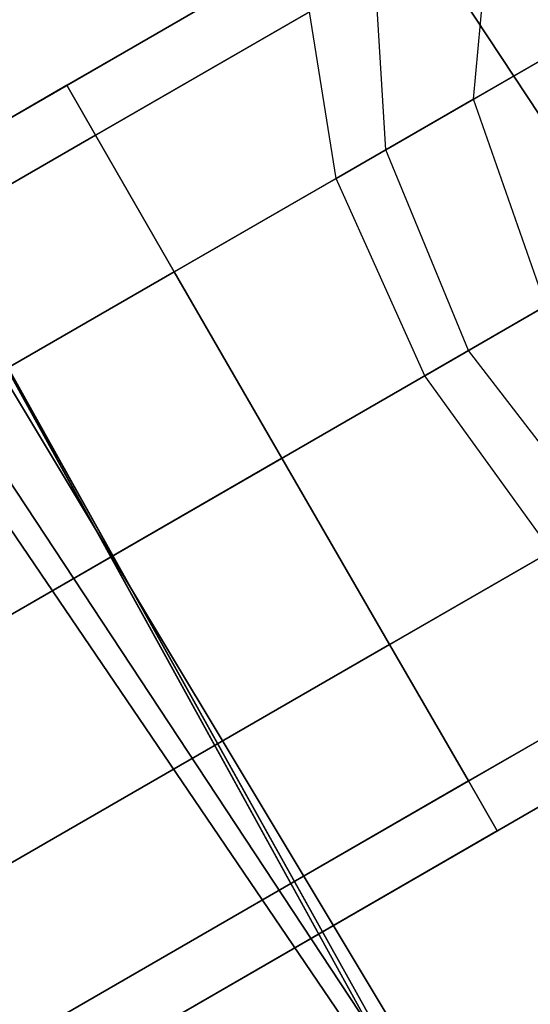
# Model space of a CAD drawing. Extents: x -129 to 129, y -127 to 130.
# Tile 75 of 188: x -55.05 to -53.87, y -31.47 to -29.18. Entities that reach past the tile are written whole.
import ezdxf

# ---------------------------------------------------------------- set-up
doc = ezdxf.new("R2010")
doc.units = 0
doc.header["$LTSCALE"] = 25.4
doc.layers.get('0').update_dxf_attribs({"linetype": 'CONTINUOUS'})

# ---------------------------------------------------------------- blocks, each defined once
blk = doc.blocks.new('NOME_B_PM2_STL')
at = {"color": 0}
for p, q in [((72.4015, -26.323, 540.5779), (77.097, -34.8356, 540.5779)), ((77.097, -34.8356, 525.5779), (72.4015, -26.323, 525.5779)), ((72.4015, -26.323, 540.5779), (77.097, -34.8356, 540.5779)), ((77.097, -34.8356, 525.5779), (72.4015, -26.323, 525.5779)), ((72.5343, -26.6125, 26.5779), (77.2723, -35.1015, 26.5779)), ((77.2723, -35.1015, 17.0779), (72.5343, -26.6125, 17.0779)), ((72.5343, -26.6125, 26.5779), (77.2723, -35.1015, 26.5779)), ((77.2723, -35.1015, 17.0779), (72.5343, -26.6125, 17.0779)), ((79.5198, -28.099, 524.5779), (36.2185, -53.099, 524.5779)), ((79.5198, -28.099, 524.5779), (36.2185, -53.099, 524.5779)), ((36.2185, -53.099, 344.5779), (79.5198, -28.099, 344.5779)), ((36.2185, -53.099, 344.5779), (79.5198, -28.099, 344.5779)), ((79.5868, -28.215, 525.0779), (36.2855, -53.215, 525.0779)), ((79.5868, -28.215, 525.0779), (36.2855, -53.215, 525.0779)), ((79.5868, -28.215, 524.0779), (36.2855, -53.215, 524.0779)), ((79.5868, -28.215, 524.0779), (36.2855, -53.215, 524.0779)), ((36.2855, -53.215, 344.0779), (79.5868, -28.215, 344.0779)), ((36.2855, -53.215, 344.0779), (79.5868, -28.215, 344.0779)), ((36.2855, -53.215, 345.0779), (79.5868, -28.215, 345.0779)), ((36.2855, -53.215, 345.0779), (79.5868, -28.215, 345.0779)), ((73.4016, -28.4162, 702.0779), (78.4048, -36.7517, 702.0779)), ((78.4048, -36.7517, 692.5779), (73.4016, -28.4162, 692.5779)), ((73.4016, -28.4162, 702.0779), (78.4048, -36.7517, 702.0779)), ((78.4048, -36.7517, 692.5779), (73.4016, -28.4162, 692.5779)), ((79.7698, -28.532, 525.4439), (36.4685, -53.532, 525.4439)), ((79.7698, -28.532, 525.4439), (36.4685, -53.532, 525.4439)), ((79.7698, -28.532, 523.7119), (36.4685, -53.532, 523.7119)), ((79.7698, -28.532, 523.7119), (36.4685, -53.532, 523.7119)), ((36.4685, -53.532, 343.7118), (79.7698, -28.532, 343.7118)), ((36.4685, -53.532, 343.7118), (79.7698, -28.532, 343.7118)), ((36.4685, -53.532, 345.4439), (79.7698, -28.532, 345.4439)), ((36.4685, -53.532, 345.4439), (79.7698, -28.532, 345.4439)), ((80.0198, -28.965, 523.5779), (36.7185, -53.965, 523.5779)), ((80.0198, -28.965, 525.5779), (36.7185, -53.965, 525.5779)), ((80.0198, -28.965, 525.5779), (36.7185, -53.965, 525.5779)), ((80.0198, -28.965, 523.5779), (36.7185, -53.965, 523.5779)), ((36.7185, -53.965, 345.5779), (80.0198, -28.965, 345.5779)), ((36.7185, -53.965, 343.5779), (80.0198, -28.965, 343.5779)), ((36.7185, -53.965, 343.5779), (80.0198, -28.965, 343.5779)), ((36.7185, -53.965, 345.5779), (80.0198, -28.965, 345.5779)), ((80.2698, -29.398, 523.7119), (36.9685, -54.398, 523.7119)), ((80.2698, -29.398, 523.7119), (36.9685, -54.398, 523.7119)), ((80.2698, -29.398, 525.4439), (36.9685, -54.398, 525.4439)), ((80.2698, -29.398, 525.4439), (36.9685, -54.398, 525.4439)), ((36.9685, -54.398, 345.4439), (80.2698, -29.398, 345.4439)), ((36.9685, -54.398, 345.4439), (80.2698, -29.398, 345.4439)), ((36.9685, -54.398, 343.7118), (80.2698, -29.398, 343.7118)), ((36.9685, -54.398, 343.7118), (80.2698, -29.398, 343.7118)), ((80.4528, -29.715, 524.0779), (37.1515, -54.715, 524.0779)), ((80.4528, -29.715, 524.0779), (37.1515, -54.715, 524.0779)), ((80.4528, -29.715, 525.0779), (37.1515, -54.715, 525.0779)), ((80.4528, -29.715, 525.0779), (37.1515, -54.715, 525.0779)), ((37.1515, -54.715, 345.0779), (80.4528, -29.715, 345.0779)), ((37.1515, -54.715, 345.0779), (80.4528, -29.715, 345.0779)), ((37.1515, -54.715, 344.0779), (80.4528, -29.715, 344.0779)), ((37.1515, -54.715, 344.0779), (80.4528, -29.715, 344.0779)), ((80.5198, -29.831, 524.5779), (37.2185, -54.831, 524.5779)), ((80.5198, -29.831, 524.5779), (37.2185, -54.831, 524.5779)), ((37.2185, -54.831, 344.5779), (80.5198, -29.831, 344.5779)), ((37.2185, -54.831, 344.5779), (80.5198, -29.831, 344.5779)), ((75.2448, -30.5671, 27.5779), (76.1109, -30.0671, 27.3099)), ((75.2448, -30.5671, 27.5779), (76.1109, -30.0671, 27.3099)), ((75.3118, -30.6831, 28.0779), (76.3944, -30.0581, 27.7429)), ((75.3118, -30.6831, 28.0779), (76.3944, -30.0581, 27.7429)), ((81.1895, -37.9879, 343.5779), (75.9649, -30.063, 343.5779)), ((75.9649, -30.063, 328.5779), (81.1895, -37.9879, 328.5779)), ((75.9649, -30.063, 328.5779), (81.1895, -37.9879, 328.5779)), ((81.1895, -37.9879, 343.5779), (75.9649, -30.063, 343.5779)), ((76.1893, -30.5992, 692.776), (76.2304, -30.1528, 692.5172)), ((76.1893, -30.5992, 692.776), (76.2304, -30.1528, 692.5172)), ((76.1893, -30.5992, 540.3797), (76.2304, -30.1528, 540.6385)), ((76.1893, -30.5992, 540.3797), (76.2304, -30.1528, 540.6385)), ((76.1893, -30.5992, 328.776), (76.2304, -30.1528, 328.5172)), ((76.1893, -30.5992, 328.776), (76.2304, -30.1528, 328.5172)), ((75.9077, -30.1844, 691.7301), (75.2448, -30.5671, 691.5779)), ((75.9077, -30.1844, 691.7301), (75.2448, -30.5671, 691.5779)), ((75.2448, -30.5671, 541.5779), (75.9077, -30.1844, 541.4256)), ((75.2448, -30.5671, 541.5779), (75.9077, -30.1844, 541.4256)), ((75.9077, -30.1844, 327.7301), (75.2448, -30.5671, 327.5779)), ((75.9077, -30.1844, 327.7301), (75.2448, -30.5671, 327.5779)), ((76.1404, -30.2048, 691.2682), (75.3118, -30.6831, 691.0779)), ((76.1404, -30.2048, 691.2682), (75.3118, -30.6831, 691.0779)), ((75.3118, -30.6831, 542.0779), (76.1404, -30.2048, 541.8876)), ((75.3118, -30.6831, 542.0779), (76.1404, -30.2048, 541.8876)), ((76.1404, -30.2048, 327.2682), (75.3118, -30.6831, 327.0779)), ((76.1404, -30.2048, 327.2682), (75.3118, -30.6831, 327.0779)), ((75.4948, -31.0001, 28.4439), (76.7359, -30.2836, 28.0599)), ((75.4948, -31.0001, 28.4439), (76.7359, -30.2836, 28.0599)), ((75.3118, -30.6831, 27.0779), (75.9613, -30.3081, 26.8769)), ((75.3118, -30.6831, 27.0779), (75.9613, -30.3081, 26.8769)), ((75.9859, -30.7166, 26.5599), (75.9613, -30.3081, 26.8769)), ((75.9859, -30.7166, 26.5599), (75.9613, -30.3081, 26.8769)), ((75.809, -30.3961, 692.192), (75.3118, -30.6831, 692.0779)), ((75.809, -30.3961, 692.192), (75.3118, -30.6831, 692.0779)), ((75.3118, -30.6831, 541.0779), (75.809, -30.3961, 540.9637)), ((75.3118, -30.6831, 541.0779), (75.809, -30.3961, 540.9637)), ((75.809, -30.3961, 328.192), (75.3118, -30.6831, 328.0779)), ((75.809, -30.3961, 328.192), (75.3118, -30.6831, 328.0779)), ((75.8707, -30.7832, 692.5302), (75.809, -30.3961, 692.192)), ((75.8707, -30.7832, 692.5302), (75.809, -30.3961, 692.192)), ((75.8707, -30.7832, 540.6255), (75.809, -30.3961, 540.9637)), ((75.8707, -30.7832, 540.6255), (75.809, -30.3961, 540.9637)), ((75.8707, -30.7832, 328.5302), (75.809, -30.3961, 328.192)), ((75.8707, -30.7832, 328.5302), (75.809, -30.3961, 328.192)), ((76.4447, -30.4517, 690.93), (75.4948, -31.0001, 690.7119)), ((76.4447, -30.4517, 690.93), (75.4948, -31.0001, 690.7119)), ((75.4948, -31.0001, 542.4439), (76.4447, -30.4517, 542.2257)), ((75.4948, -31.0001, 542.4439), (76.4447, -30.4517, 542.2257)), ((76.4447, -30.4517, 326.93), (75.4948, -31.0001, 326.7119)), ((76.4447, -30.4517, 326.93), (75.4948, -31.0001, 326.7119)), ((76.4021, -30.4763, 693.1439), (76.1893, -30.5992, 692.776)), ((76.4021, -30.4763, 693.1439), (76.1893, -30.5992, 692.776)), ((76.1893, -30.5992, 540.3797), (76.4021, -30.4763, 540.0118)), ((76.1893, -30.5992, 540.3797), (76.4021, -30.4763, 540.0118)), ((76.4021, -30.4763, 329.1439), (76.1893, -30.5992, 328.776)), ((76.4021, -30.4763, 329.1439), (76.1893, -30.5992, 328.776)), ((75.9859, -30.7166, 26.5599), (76.3453, -30.5091, 26.1448)), ((75.9859, -30.7166, 26.5599), (76.3453, -30.5091, 26.1448)), ((75.2448, -30.5671, 327.5779), (59.4997, -39.6576, 327.5779)), ((75.2448, -30.5671, 327.5779), (59.4997, -39.6576, 327.5779)), ((68.5834, -34.4131, 541.5779), (75.2448, -30.5671, 541.5779)), ((68.5834, -34.4131, 541.5779), (75.2448, -30.5671, 541.5779)), ((70.9569, -33.0427, 28.2004), (75.2448, -30.5671, 27.5779)), ((70.9569, -33.0427, 28.2004), (75.2448, -30.5671, 27.5779)), ((75.2448, -30.5671, 691.5779), (72.3696, -32.2272, 691.3004)), ((75.2448, -30.5671, 691.5779), (72.3696, -32.2272, 691.3004)), ((75.2448, -30.5671, 691.5779), (75.3118, -30.6831, 692.0779)), ((75.3118, -30.6831, 691.0779), (75.2448, -30.5671, 691.5779)), ((75.2448, -30.5671, 691.5779), (75.3118, -30.6831, 692.0779)), ((75.3118, -30.6831, 691.0779), (75.2448, -30.5671, 691.5779)), ((75.2448, -30.5671, 541.5779), (75.3118, -30.6831, 541.0779)), ((75.3118, -30.6831, 542.0779), (75.2448, -30.5671, 541.5779)), ((75.2448, -30.5671, 541.5779), (75.3118, -30.6831, 541.0779)), ((75.3118, -30.6831, 542.0779), (75.2448, -30.5671, 541.5779)), ((75.2448, -30.5671, 327.5779), (75.3118, -30.6831, 328.0779)), ((75.3118, -30.6831, 327.0779), (75.2448, -30.5671, 327.5779)), ((75.2448, -30.5671, 327.5779), (75.3118, -30.6831, 328.0779)), ((75.3118, -30.6831, 327.0779), (75.2448, -30.5671, 327.5779)), ((75.2448, -30.5671, 27.5779), (75.3118, -30.6831, 27.0779)), ((75.3118, -30.6831, 28.0779), (75.2448, -30.5671, 27.5779)), ((75.2448, -30.5671, 27.5779), (75.3118, -30.6831, 27.0779)), ((75.3118, -30.6831, 28.0779), (75.2448, -30.5671, 27.5779)), ((76.1893, -30.5992, 692.776), (75.8707, -30.7832, 692.5302)), ((76.1893, -30.5992, 692.776), (75.8707, -30.7832, 692.5302)), ((75.8707, -30.7832, 540.6255), (76.1893, -30.5992, 540.3797)), ((75.8707, -30.7832, 540.6255), (76.1893, -30.5992, 540.3797)), ((76.1893, -30.5992, 328.776), (75.8707, -30.7832, 328.5302)), ((76.1893, -30.5992, 328.776), (75.8707, -30.7832, 328.5302)), ((76.3572, -31.0796, 692.8708), (76.1893, -30.5992, 692.776)), ((76.3572, -31.0796, 692.8708), (76.1893, -30.5992, 692.776)), ((76.3572, -31.0796, 540.285), (76.1893, -30.5992, 540.3797)), ((76.3572, -31.0796, 540.285), (76.1893, -30.5992, 540.3797)), ((76.3572, -31.0796, 328.8708), (76.1893, -30.5992, 328.776)), ((76.3572, -31.0796, 328.8708), (76.1893, -30.5992, 328.776)), ((75.3118, -30.6831, 328.0779), (59.5667, -39.7736, 328.0779)), ((75.3118, -30.6831, 328.0779), (59.5667, -39.7736, 328.0779)), ((75.3118, -30.6831, 327.0779), (59.5667, -39.7736, 327.0779)), ((75.3118, -30.6831, 327.0779), (59.5667, -39.7736, 327.0779)), ((68.6504, -34.5291, 541.0779), (75.3118, -30.6831, 541.0779)), ((68.6504, -34.5291, 541.0779), (75.3118, -30.6831, 541.0779)), ((68.6504, -34.5291, 542.0779), (75.3118, -30.6831, 542.0779)), ((68.6504, -34.5291, 542.0779), (75.3118, -30.6831, 542.0779)), ((70.9167, -33.2207, 27.716), (75.3118, -30.6831, 27.0779)), ((70.9167, -33.2207, 27.716), (75.3118, -30.6831, 27.0779)), ((71.1311, -33.0969, 28.6849), (75.3118, -30.6831, 28.0779)), ((71.1311, -33.0969, 28.6849), (75.3118, -30.6831, 28.0779)), ((75.3118, -30.6831, 692.0779), (72.3647, -32.3847, 691.7934)), ((75.3118, -30.6831, 692.0779), (72.3647, -32.3847, 691.7934)), ((75.3118, -30.6831, 691.0779), (72.5084, -32.3017, 690.8073)), ((75.3118, -30.6831, 691.0779), (72.5084, -32.3017, 690.8073)), ((75.3118, -30.6831, 692.0779), (75.4948, -31.0001, 692.4439)), ((75.4948, -31.0001, 690.7119), (75.3118, -30.6831, 691.0779)), ((75.3118, -30.6831, 692.0779), (75.4948, -31.0001, 692.4439)), ((75.4948, -31.0001, 690.7119), (75.3118, -30.6831, 691.0779)), ((75.3118, -30.6831, 541.0779), (75.4948, -31.0001, 540.7119)), ((75.4948, -31.0001, 542.4439), (75.3118, -30.6831, 542.0779)), ((75.3118, -30.6831, 541.0779), (75.4948, -31.0001, 540.7119)), ((75.4948, -31.0001, 542.4439), (75.3118, -30.6831, 542.0779)), ((75.3118, -30.6831, 328.0779), (75.4948, -31.0001, 328.4439)), ((75.4948, -31.0001, 326.7119), (75.3118, -30.6831, 327.0779)), ((75.3118, -30.6831, 328.0779), (75.4948, -31.0001, 328.4439)), ((75.4948, -31.0001, 326.7119), (75.3118, -30.6831, 327.0779)), ((75.3118, -30.6831, 27.0779), (75.4948, -31.0001, 26.7118)), ((75.4948, -31.0001, 28.4439), (75.3118, -30.6831, 28.0779)), ((75.3118, -30.6831, 27.0779), (75.4948, -31.0001, 26.7118)), ((75.4948, -31.0001, 28.4439), (75.3118, -30.6831, 28.0779)), ((75.7448, -31.4331, 28.5779), (77.0439, -30.6831, 28.1759)), ((75.7448, -31.4331, 28.5779), (77.0439, -30.6831, 28.1759)), ((75.4948, -31.0001, 26.7118), (75.9859, -30.7166, 26.5599)), ((75.4948, -31.0001, 26.7118), (75.9859, -30.7166, 26.5599)), ((76.1779, -31.1831, 26.4439), (75.9859, -30.7166, 26.5599)), ((76.1779, -31.1831, 26.4439), (75.9859, -30.7166, 26.5599)), ((75.8707, -30.7832, 692.5302), (75.4948, -31.0001, 692.4439)), ((75.8707, -30.7832, 692.5302), (75.4948, -31.0001, 692.4439)), ((75.4948, -31.0001, 540.7119), (75.8707, -30.7832, 540.6255)), ((75.4948, -31.0001, 540.7119), (75.8707, -30.7832, 540.6255)), ((75.8707, -30.7832, 328.5302), (75.4948, -31.0001, 328.4439)), ((75.8707, -30.7832, 328.5302), (75.4948, -31.0001, 328.4439)), ((76.0763, -31.2418, 692.654), (75.8707, -30.7832, 692.5302)), ((76.0763, -31.2418, 692.654), (75.8707, -30.7832, 692.5302)), ((76.0763, -31.2418, 540.5018), (75.8707, -30.7832, 540.6255)), ((76.0763, -31.2418, 540.5018), (75.8707, -30.7832, 540.6255)), ((76.0763, -31.2418, 328.654), (75.8707, -30.7832, 328.5302)), ((76.0763, -31.2418, 328.654), (75.8707, -30.7832, 328.5302)), ((74.653, -30.7904, 343.5779), (80.004, -38.907, 343.5779)), ((80.004, -38.907, 328.5779), (74.653, -30.7904, 328.5779)), ((74.653, -30.7904, 343.5779), (80.004, -38.907, 343.5779)), ((80.004, -38.907, 328.5779), (74.653, -30.7904, 328.5779)), ((76.7391, -30.8591, 690.8062), (75.7448, -31.4331, 690.5779)), ((76.7391, -30.8591, 690.8062), (75.7448, -31.4331, 690.5779)), ((75.7448, -31.4331, 542.5779), (76.7391, -30.8591, 542.3495)), ((75.7448, -31.4331, 542.5779), (76.7391, -30.8591, 542.3495)), ((76.7391, -30.8591, 326.8062), (75.7448, -31.4331, 326.5779)), ((76.7391, -30.8591, 326.8062), (75.7448, -31.4331, 326.5779)), ((75.4948, -31.0001, 328.4439), (59.7497, -40.0906, 328.4439)), ((75.4948, -31.0001, 328.4439), (59.7497, -40.0906, 328.4439)), ((75.4948, -31.0001, 326.7119), (59.7497, -40.0906, 326.7119)), ((75.4948, -31.0001, 326.7119), (59.7497, -40.0906, 326.7119)), ((68.8334, -34.8461, 540.7119), (75.4948, -31.0001, 540.7119)), ((68.8334, -34.8461, 540.7119), (75.4948, -31.0001, 540.7119)), ((68.8334, -34.8461, 542.4439), (75.4948, -31.0001, 542.4439)), ((68.8334, -34.8461, 542.4439), (75.4948, -31.0001, 542.4439)), ((71.0213, -33.583, 27.3614), (75.4948, -31.0001, 26.7118)), ((71.0213, -33.583, 27.3614), (75.4948, -31.0001, 26.7118)), ((71.3926, -33.3686, 29.0395), (75.4948, -31.0001, 28.4439)), ((71.3926, -33.3686, 29.0395), (75.4948, -31.0001, 28.4439)), ((75.4948, -31.0001, 692.4439), (72.4951, -32.732, 692.1544)), ((75.4948, -31.0001, 692.4439), (72.4951, -32.732, 692.1544)), ((75.4948, -31.0001, 690.7119), (72.7441, -32.5883, 690.4464)), ((75.4948, -31.0001, 690.7119), (72.7441, -32.5883, 690.4464)), ((75.4948, -31.0001, 692.4439), (75.7448, -31.4331, 692.5779)), ((75.7448, -31.4331, 690.5779), (75.4948, -31.0001, 690.7119)), ((75.4948, -31.0001, 692.4439), (75.7448, -31.4331, 692.5779)), ((75.7448, -31.4331, 690.5779), (75.4948, -31.0001, 690.7119)), ((75.4948, -31.0001, 540.7119), (75.7448, -31.4331, 540.5779)), ((75.7448, -31.4331, 542.5779), (75.4948, -31.0001, 542.4439)), ((75.4948, -31.0001, 540.7119), (75.7448, -31.4331, 540.5779)), ((75.7448, -31.4331, 542.5779), (75.4948, -31.0001, 542.4439)), ((75.4948, -31.0001, 328.4439), (75.7448, -31.4331, 328.5779)), ((75.7448, -31.4331, 326.5779), (75.4948, -31.0001, 326.7119)), ((75.4948, -31.0001, 328.4439), (75.7448, -31.4331, 328.5779)), ((75.7448, -31.4331, 326.5779), (75.4948, -31.0001, 326.7119)), ((75.4948, -31.0001, 26.7118), (75.7448, -31.4331, 26.5779)), ((75.7448, -31.4331, 28.5779), (75.4948, -31.0001, 28.4439)), ((75.4948, -31.0001, 26.7118), (75.7448, -31.4331, 26.5779)), ((75.7448, -31.4331, 28.5779), (75.4948, -31.0001, 28.4439)), ((76.4948, -31.0001, 26.0779), (76.1779, -31.1831, 26.4439)), ((76.4948, -31.0001, 26.0779), (76.1779, -31.1831, 26.4439)), ((76.0763, -31.2418, 692.654), (76.3572, -31.0796, 692.8708)), ((76.0763, -31.2418, 692.654), (76.3572, -31.0796, 692.8708)), ((76.3572, -31.0796, 540.285), (76.0763, -31.2418, 540.5018)), ((76.3572, -31.0796, 540.285), (76.0763, -31.2418, 540.5018)), ((76.0763, -31.2418, 328.654), (76.3572, -31.0796, 328.8708)), ((76.0763, -31.2418, 328.654), (76.3572, -31.0796, 328.8708)), ((75.9948, -31.8662, 28.4439), (77.2359, -31.1496, 28.0599)), ((75.9948, -31.8662, 28.4439), (77.2359, -31.1496, 28.0599)), ((76.1779, -31.1831, 26.4439), (75.7448, -31.4331, 26.5779)), ((76.1779, -31.1831, 26.4439), (75.7448, -31.4331, 26.5779)), ((76.4859, -31.5827, 26.5599), (76.1779, -31.1831, 26.4439)), ((76.4859, -31.5827, 26.5599), (76.1779, -31.1831, 26.4439)), ((75.7448, -31.4331, 692.5779), (76.0763, -31.2418, 692.654)), ((75.7448, -31.4331, 692.5779), (76.0763, -31.2418, 692.654)), ((76.0763, -31.2418, 540.5018), (75.7448, -31.4331, 540.5779)), ((76.0763, -31.2418, 540.5018), (75.7448, -31.4331, 540.5779)), ((75.7448, -31.4331, 328.5779), (76.0763, -31.2418, 328.654)), ((75.7448, -31.4331, 328.5779), (76.0763, -31.2418, 328.654)), ((76.3707, -31.6492, 692.5302), (76.0763, -31.2418, 692.654)), ((76.3707, -31.6492, 692.5302), (76.0763, -31.2418, 692.654)), ((76.3707, -31.6492, 540.6255), (76.0763, -31.2418, 540.5018)), ((76.3707, -31.6492, 540.6255), (76.0763, -31.2418, 540.5018)), ((76.3707, -31.6492, 328.5302), (76.0763, -31.2418, 328.654)), ((76.3707, -31.6492, 328.5302), (76.0763, -31.2418, 328.654)), ((76.9447, -31.3178, 690.93), (75.9948, -31.8662, 690.7119)), ((76.9447, -31.3178, 690.93), (75.9948, -31.8662, 690.7119)), ((75.9948, -31.8662, 542.4439), (76.9447, -31.3178, 542.2257)), ((75.9948, -31.8662, 542.4439), (76.9447, -31.3178, 542.2257)), ((76.9447, -31.3178, 326.93), (75.9948, -31.8662, 326.7119)), ((76.9447, -31.3178, 326.93), (75.9948, -31.8662, 326.7119)), ((75.7448, -31.4331, 326.5779), (59.9997, -40.5236, 326.5779)), ((75.7448, -31.4331, 328.5779), (59.9997, -40.5236, 328.5779)), ((75.7448, -31.4331, 328.5779), (59.9997, -40.5236, 328.5779)), ((75.7448, -31.4331, 326.5779), (59.9997, -40.5236, 326.5779)), ((69.0834, -35.2791, 542.5779), (75.7448, -31.4331, 542.5779)), ((69.0834, -35.2791, 540.5779), (75.7448, -31.4331, 540.5779)), ((69.0834, -35.2791, 540.5779), (75.7448, -31.4331, 540.5779)), ((69.0834, -35.2791, 542.5779), (75.7448, -31.4331, 542.5779)), ((71.2425, -34.0326, 27.2316), (75.7448, -31.4331, 26.5779)), ((71.2425, -34.0326, 27.2316), (75.7448, -31.4331, 26.5779)), ((75.7448, -31.4331, 28.5779), (71.6713, -33.785, 29.1693)), ((75.7448, -31.4331, 28.5779), (71.6713, -33.785, 29.1693)), ((75.7448, -31.4331, 692.5779), (72.7258, -33.1762, 692.2865)), ((75.7448, -31.4331, 692.5779), (72.7258, -33.1762, 692.2865)), ((73.0133, -33.0102, 690.3143), (75.7448, -31.4331, 690.5779)), ((73.0133, -33.0102, 690.3143), (75.7448, -31.4331, 690.5779)), ((75.9948, -31.8662, 690.7119), (75.7448, -31.4331, 690.5779)), ((75.7448, -31.4331, 692.5779), (75.9948, -31.8662, 692.4439)), ((75.9948, -31.8662, 690.7119), (75.7448, -31.4331, 690.5779)), ((75.7448, -31.4331, 692.5779), (75.9948, -31.8662, 692.4439)), ((75.9948, -31.8662, 542.4439), (75.7448, -31.4331, 542.5779)), ((75.7448, -31.4331, 540.5779), (75.9948, -31.8662, 540.7119)), ((75.9948, -31.8662, 542.4439), (75.7448, -31.4331, 542.5779)), ((75.7448, -31.4331, 540.5779), (75.9948, -31.8662, 540.7119)), ((75.9948, -31.8662, 326.7119), (75.7448, -31.4331, 326.5779)), ((75.7448, -31.4331, 328.5779), (75.9948, -31.8662, 328.4439)), ((75.9948, -31.8662, 326.7119), (75.7448, -31.4331, 326.5779)), ((75.7448, -31.4331, 328.5779), (75.9948, -31.8662, 328.4439)), ((75.9948, -31.8662, 28.4439), (75.7448, -31.4331, 28.5779)), ((75.7448, -31.4331, 26.5779), (75.9948, -31.8662, 26.7118)), ((75.9948, -31.8662, 28.4439), (75.7448, -31.4331, 28.5779)), ((75.7448, -31.4331, 26.5779), (75.9948, -31.8662, 26.7118)), ((80.5385, -39.5867, 702.0779), (75.0775, -31.5437, 702.0779)), ((75.0775, -31.5437, 703.0779), (80.5385, -39.5867, 703.0779)), ((80.5385, -39.5867, 702.0779), (75.0775, -31.5437, 702.0779)), ((75.0775, -31.5437, 703.0779), (80.5385, -39.5867, 703.0779)), ((76.1779, -32.1831, 28.0779), (77.2604, -31.5581, 27.7429)), ((76.1779, -32.1831, 28.0779), (77.2604, -31.5581, 27.7429)), ((75.9948, -31.8662, 26.7118), (76.4859, -31.5827, 26.5599)), ((75.9948, -31.8662, 26.7118), (76.4859, -31.5827, 26.5599)), ((76.3707, -31.6492, 692.5302), (75.9948, -31.8662, 692.4439)), ((76.3707, -31.6492, 692.5302), (75.9948, -31.8662, 692.4439)), ((75.9948, -31.8662, 540.7119), (76.3707, -31.6492, 540.6255)), ((75.9948, -31.8662, 540.7119), (76.3707, -31.6492, 540.6255)), ((76.3707, -31.6492, 328.5302), (75.9948, -31.8662, 328.4439)), ((76.3707, -31.6492, 328.5302), (75.9948, -31.8662, 328.4439)), ((77.0064, -31.7048, 691.2682), (76.1779, -32.1831, 691.0779)), ((77.0064, -31.7048, 691.2682), (76.1779, -32.1831, 691.0779)), ((76.1779, -32.1831, 542.0779), (77.0064, -31.7048, 541.8876)), ((76.1779, -32.1831, 542.0779), (77.0064, -31.7048, 541.8876)), ((77.0064, -31.7048, 327.2682), (76.1779, -32.1831, 327.0779)), ((77.0064, -31.7048, 327.2682), (76.1779, -32.1831, 327.0779)), ((76.1779, -32.1831, 27.0779), (76.8274, -31.8081, 26.8769)), ((76.1779, -32.1831, 27.0779), (76.8274, -31.8081, 26.8769)), ((76.2448, -32.2992, 27.5779), (77.1109, -31.7992, 27.3099)), ((76.2448, -32.2992, 27.5779), (77.1109, -31.7992, 27.3099)), ((75.9948, -31.8662, 326.7119), (60.2497, -40.9566, 326.7119)), ((75.9948, -31.8662, 326.7119), (60.2497, -40.9566, 326.7119)), ((75.9948, -31.8662, 328.4439), (60.2497, -40.9566, 328.4439)), ((75.9948, -31.8662, 328.4439), (60.2497, -40.9566, 328.4439)), ((69.3334, -35.7121, 542.4439), (75.9948, -31.8662, 542.4439)), ((69.3334, -35.7121, 542.4439), (75.9948, -31.8662, 542.4439)), ((69.3334, -35.7121, 540.7119), (75.9948, -31.8662, 540.7119)), ((69.3334, -35.7121, 540.7119), (75.9948, -31.8662, 540.7119)), ((71.5213, -34.449, 27.3614), (75.9948, -31.8662, 26.7118)), ((71.5213, -34.449, 27.3614), (75.9948, -31.8662, 26.7118)), ((71.8926, -34.2346, 29.0395), (75.9948, -31.8662, 28.4439)), ((71.8926, -34.2346, 29.0395), (75.9948, -31.8662, 28.4439)), ((75.9948, -31.8662, 692.4439), (72.9951, -33.5981, 692.1544)), ((75.9948, -31.8662, 692.4439), (72.9951, -33.5981, 692.1544)), ((75.9948, -31.8662, 690.7119), (73.2441, -33.4543, 690.4464)), ((75.9948, -31.8662, 690.7119), (73.2441, -33.4543, 690.4464)), ((76.1779, -32.1831, 691.0779), (75.9948, -31.8662, 690.7119)), ((75.9948, -31.8662, 692.4439), (76.1779, -32.1831, 692.0779)), ((76.1779, -32.1831, 691.0779), (75.9948, -31.8662, 690.7119)), ((75.9948, -31.8662, 692.4439), (76.1779, -32.1831, 692.0779)), ((76.1779, -32.1831, 542.0779), (75.9948, -31.8662, 542.4439)), ((75.9948, -31.8662, 540.7119), (76.1779, -32.1831, 541.0779)), ((76.1779, -32.1831, 542.0779), (75.9948, -31.8662, 542.4439)), ((75.9948, -31.8662, 540.7119), (76.1779, -32.1831, 541.0779)), ((76.1779, -32.1831, 327.0779), (75.9948, -31.8662, 326.7119)), ((75.9948, -31.8662, 328.4439), (76.1779, -32.1831, 328.0779)), ((76.1779, -32.1831, 327.0779), (75.9948, -31.8662, 326.7119)), ((75.9948, -31.8662, 328.4439), (76.1779, -32.1831, 328.0779)), ((76.1779, -32.1831, 28.0779), (75.9948, -31.8662, 28.4439)), ((75.9948, -31.8662, 26.7118), (76.1779, -32.1831, 27.0779)), ((76.1779, -32.1831, 28.0779), (75.9948, -31.8662, 28.4439)), ((75.9948, -31.8662, 26.7118), (76.1779, -32.1831, 27.0779)), ((76.675, -31.8961, 692.192), (76.1779, -32.1831, 692.0779)), ((76.675, -31.8961, 692.192), (76.1779, -32.1831, 692.0779)), ((76.1779, -32.1831, 541.0779), (76.675, -31.8961, 540.9637)), ((76.1779, -32.1831, 541.0779), (76.675, -31.8961, 540.9637)), ((76.675, -31.8961, 328.192), (76.1779, -32.1831, 328.0779)), ((76.675, -31.8961, 328.192), (76.1779, -32.1831, 328.0779)), ((76.9077, -31.9165, 691.7301), (76.2448, -32.2992, 691.5779)), ((76.9077, -31.9165, 691.7301), (76.2448, -32.2992, 691.5779)), ((76.2448, -32.2992, 541.5779), (76.9077, -31.9165, 541.4256)), ((76.2448, -32.2992, 541.5779), (76.9077, -31.9165, 541.4256)), ((76.9077, -31.9165, 327.7301), (76.2448, -32.2992, 327.5779)), ((76.9077, -31.9165, 327.7301), (76.2448, -32.2992, 327.5779)), ((76.1779, -32.1831, 327.0779), (60.4327, -41.2736, 327.0779)), ((76.1779, -32.1831, 327.0779), (60.4327, -41.2736, 327.0779)), ((76.1779, -32.1831, 328.0779), (60.4327, -41.2736, 328.0779)), ((76.1779, -32.1831, 328.0779), (60.4327, -41.2736, 328.0779)), ((69.5164, -36.0291, 542.0779), (76.1779, -32.1831, 542.0779)), ((69.5164, -36.0291, 542.0779), (76.1779, -32.1831, 542.0779)), ((69.5164, -36.0291, 541.0779), (76.1779, -32.1831, 541.0779)), ((69.5164, -36.0291, 541.0779), (76.1779, -32.1831, 541.0779)), ((71.7827, -34.7207, 27.716), (76.1779, -32.1831, 27.0779)), ((71.7827, -34.7207, 27.716), (76.1779, -32.1831, 27.0779)), ((71.9971, -34.5969, 28.6849), (76.1779, -32.1831, 28.0779)), ((71.9971, -34.5969, 28.6849), (76.1779, -32.1831, 28.0779)), ((76.1779, -32.1831, 692.0779), (73.2307, -33.8847, 691.7934)), ((76.1779, -32.1831, 692.0779), (73.2307, -33.8847, 691.7934)), ((76.1779, -32.1831, 691.0779), (73.3745, -33.8017, 690.8073)), ((76.1779, -32.1831, 691.0779), (73.3745, -33.8017, 690.8073)), ((76.2448, -32.2992, 691.5779), (76.1779, -32.1831, 691.0779)), ((76.1779, -32.1831, 692.0779), (76.2448, -32.2992, 691.5779)), ((76.2448, -32.2992, 691.5779), (76.1779, -32.1831, 691.0779)), ((76.1779, -32.1831, 692.0779), (76.2448, -32.2992, 691.5779)), ((76.2448, -32.2992, 541.5779), (76.1779, -32.1831, 542.0779)), ((76.1779, -32.1831, 541.0779), (76.2448, -32.2992, 541.5779)), ((76.2448, -32.2992, 541.5779), (76.1779, -32.1831, 542.0779)), ((76.1779, -32.1831, 541.0779), (76.2448, -32.2992, 541.5779)), ((76.2448, -32.2992, 327.5779), (76.1779, -32.1831, 327.0779)), ((76.1779, -32.1831, 328.0779), (76.2448, -32.2992, 327.5779)), ((76.2448, -32.2992, 327.5779), (76.1779, -32.1831, 327.0779)), ((76.1779, -32.1831, 328.0779), (76.2448, -32.2992, 327.5779)), ((76.2448, -32.2992, 27.5779), (76.1779, -32.1831, 28.0779)), ((76.1779, -32.1831, 27.0779), (76.2448, -32.2992, 27.5779)), ((76.2448, -32.2992, 27.5779), (76.1779, -32.1831, 28.0779)), ((76.1779, -32.1831, 27.0779), (76.2448, -32.2992, 27.5779)), ((76.2448, -32.2992, 327.5779), (60.4997, -41.3897, 327.5779)), ((76.2448, -32.2992, 327.5779), (60.4997, -41.3897, 327.5779)), ((69.5834, -36.1451, 541.5779), (76.2448, -32.2992, 541.5779)), ((69.5834, -36.1451, 541.5779), (76.2448, -32.2992, 541.5779)), ((71.9569, -34.7748, 28.2004), (76.2448, -32.2992, 27.5779)), ((71.9569, -34.7748, 28.2004), (76.2448, -32.2992, 27.5779)), ((76.2448, -32.2992, 691.5779), (73.3696, -33.9592, 691.3004)), ((76.2448, -32.2992, 691.5779), (73.3696, -33.9592, 691.3004))]:
    blk.add_line(p, q, dxfattribs=at)

msp = doc.modelspace()

# ---------------------------------------------------------------- block references
at = {"color": 253}
msp.add_blockref('NOME_B_PM2_STL', (-130.1886, 1.2338, -1724.8619), dxfattribs=at)

doc.saveas('drawing.dxf')
